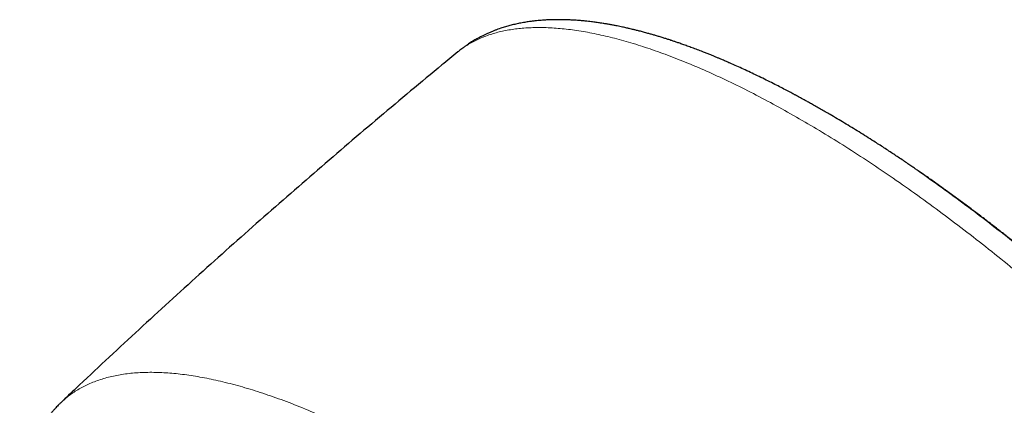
# Model space of a CAD drawing. Header units: millimetres. Extents: x 8 to 830, y 12 to 1725.
# Tile 124 of 256: x 607 to 651, y 674 to 691. Entities that reach past the tile are written whole.
import ezdxf

# ---------------------------------------------------------------- set-up
doc = ezdxf.new("R2010")
doc.units = ezdxf.units.MM

msp = doc.modelspace()

# ---------------------------------------------------------------- linework, layer by layer
at = {"color": 7, "linetype": 'Continuous', "lineweight": 30}
for p, q in [((626.806, 689.612), (626.796, 689.603)), ((609.128, 673.975), (609.132, 673.978))]:
    msp.add_line(p, q, dxfattribs=at)
for points, knots in [([(647.317, 684.307), (647.275, 684.336), (647.182, 684.4), (647.031, 684.503), (646.854, 684.624), (646.651, 684.761), (646.441, 684.902), (646.228, 685.044), (646.016, 685.184), (645.795, 685.329), (645.57, 685.475), (645.199, 685.713), (644.685, 686.036), (644.035, 686.434), (643.535, 686.731), (643.182, 686.936), (642.97, 687.058), (642.764, 687.175), (642.572, 687.283), (642.4, 687.378), (642.253, 687.46), (642.129, 687.527), (642.028, 687.582), (641.952, 687.623), (641.899, 687.652), (641.857, 687.675), (641.806, 687.702), (641.731, 687.742), (641.594, 687.815), (641.396, 687.92), (641.135, 688.055), (640.85, 688.2), (640.545, 688.353), (640.232, 688.506), (639.92, 688.655), (639.612, 688.8), (639.307, 688.939), (639.066, 689.047), (638.891, 689.124), (638.782, 689.171), (638.686, 689.212), (638.602, 689.248), (638.529, 689.279), (638.463, 689.307), (638.389, 689.338), (638.295, 689.377), (638.173, 689.428), (638.03, 689.486), (637.876, 689.548), (637.69, 689.621), (637.481, 689.702), (637.251, 689.788), (637.035, 689.868), (636.835, 689.939), (636.658, 690.001), (636.508, 690.052), (636.391, 690.091), (636.292, 690.124), (636.19, 690.158), (636.059, 690.2), (635.906, 690.248), (635.742, 690.298), (635.58, 690.347), (635.426, 690.391), (635.258, 690.439), (635.081, 690.487), (634.898, 690.535), (634.737, 690.576), (634.599, 690.61), (634.494, 690.635), (634.408, 690.655), (634.329, 690.673), (634.237, 690.694), (634.131, 690.717), (634.016, 690.741), (633.885, 690.768), (633.74, 690.796), (633.582, 690.825), (633.427, 690.852), (633.285, 690.875), (633.166, 690.894), (633.063, 690.909), (632.965, 690.923), (632.861, 690.937), (632.747, 690.951), (632.617, 690.966), (632.469, 690.982), (632.304, 690.998), (632.125, 691.012), (631.943, 691.024), (631.769, 691.033), (631.612, 691.039), (631.474, 691.042), (631.352, 691.043), (631.244, 691.043), (631.144, 691.043), (631.051, 691.041), (630.965, 691.038), (630.882, 691.035), (630.796, 691.032), (630.693, 691.026), (630.574, 691.018), (630.441, 691.008), (630.3, 690.994), (630.148, 690.977), (630.009, 690.959), (629.885, 690.94), (629.778, 690.923), (629.668, 690.903), (629.555, 690.882), (629.446, 690.859), (629.337, 690.834), (629.231, 690.809), (629.124, 690.782), (629.021, 690.754), (628.918, 690.724), (628.814, 690.692), (628.704, 690.656), (628.586, 690.615), (628.482, 690.577), (628.4, 690.545), (628.337, 690.52), (628.27, 690.492), (628.198, 690.461), (628.125, 690.429), (628.06, 690.399), (628.001, 690.371), (627.941, 690.342), (627.876, 690.31), (627.807, 690.274), (627.737, 690.237), (627.671, 690.201), (627.597, 690.159), (627.511, 690.108), (627.417, 690.051), (627.326, 689.992), (627.254, 689.945), (627.199, 689.907), (627.157, 689.878), (627.108, 689.843), (627.048, 689.799), (626.976, 689.745), (626.892, 689.68), (626.832, 689.632), (626.8, 689.606)], [0, 0, 0, 0, 0.004677, 0.0104, 0.017175, 0.025003, 0.033888, 0.041609, 0.049984, 0.058872, 0.067777, 0.076655, 0.102924, 0.12896, 0.154766, 0.163385, 0.171977, 0.180543, 0.188573, 0.195649, 0.201668, 0.206765, 0.210941, 0.214195, 0.216135, 0.217507, 0.219428, 0.222507, 0.226745, 0.236514, 0.247109, 0.259146, 0.27209, 0.285343, 0.298538, 0.311677, 0.324758, 0.33772, 0.342936, 0.347645, 0.351846, 0.355541, 0.358727, 0.361407, 0.364232, 0.36844, 0.373803, 0.380322, 0.387423, 0.39434, 0.405167, 0.415498, 0.425331, 0.43458, 0.442712, 0.449639, 0.45536, 0.458832, 0.463475, 0.46955, 0.477053, 0.484997, 0.492632, 0.499959, 0.506977, 0.516612, 0.525551, 0.533421, 0.540143, 0.545714, 0.548947, 0.552794, 0.557357, 0.562637, 0.568509, 0.574647, 0.582339, 0.590388, 0.598692, 0.60608, 0.612217, 0.61712, 0.622098, 0.627514, 0.63337, 0.64013, 0.647976, 0.65691, 0.666705, 0.67691, 0.686544, 0.695208, 0.702898, 0.709616, 0.715621, 0.721246, 0.726525, 0.731457, 0.736043, 0.740795, 0.746352, 0.753918, 0.761501, 0.769777, 0.778893, 0.788496, 0.794884, 0.801352, 0.808032, 0.815088, 0.822104, 0.828351, 0.835488, 0.841991, 0.848535, 0.855121, 0.861753, 0.868595, 0.876508, 0.884715, 0.888975, 0.892763, 0.897186, 0.902305, 0.907284, 0.911687, 0.915524, 0.919275, 0.923724, 0.928767, 0.933606, 0.938078, 0.942342, 0.949066, 0.955947, 0.962233, 0.968309, 0.971163, 0.974097, 0.97753, 0.981836, 0.987015, 0.993069, 1, 1, 1, 1]), ([(626.796, 689.603), (626.561, 689.41), (625.858, 688.833), (624.695, 687.863), (623.305, 686.696), (621.923, 685.52), (620.547, 684.337), (619.177, 683.146), (617.813, 681.947), (616.456, 680.741), (615.106, 679.527), (613.763, 678.305), (612.426, 677.077), (611.096, 675.84), (609.995, 674.808), (609.34, 674.185), (609.124, 673.979)], [0, 0, 0, 0, 0.038739, 0.115678, 0.192618, 0.269561, 0.346504, 0.423449, 0.500394, 0.577339, 0.654284, 0.731229, 0.808172, 0.885114, 0.962055, 1, 1, 1, 1]), ([(647.312, 684.311), (647.324, 684.303), (647.687, 684.057), (648.4, 683.547), (649.449, 682.781), (650.496, 681.986), (651.545, 681.163), (652.598, 680.307), (653.656, 679.421), (654.714, 678.504), (655.766, 677.565), (656.809, 676.604), (657.835, 675.63), (658.842, 674.645), (659.829, 673.651), (660.8, 672.644), (661.758, 671.619), (662.702, 670.579), (663.629, 669.525), (664.532, 668.466), (665.409, 667.403), (666.253, 666.344), (667.064, 665.293), (667.839, 664.251), (668.425, 663.442), (668.741, 662.982), (668.82, 662.866)], [0, 0, 0, 0, 0.001621, 0.046725, 0.091023, 0.135322, 0.17962, 0.223919, 0.269022, 0.314126, 0.35923, 0.404334, 0.449438, 0.493736, 0.538035, 0.582333, 0.626632, 0.671735, 0.716839, 0.761943, 0.807047, 0.852151, 0.896449, 0.940748, 0.985046, 1, 1, 1, 1]), ([(658.98, 674.516), (658.833, 674.662), (658.626, 674.867), (658.32, 675.168), (658.057, 675.423), (657.743, 675.727), (657.411, 676.044), (657.061, 676.376), (656.697, 676.716), (656.323, 677.062), (655.94, 677.413), (655.55, 677.766), (655.153, 678.122), (654.751, 678.477), (654.344, 678.833), (653.932, 679.188), (653.518, 679.541), (653.099, 679.893), (652.678, 680.243), (652.255, 680.59), (651.829, 680.935), (651.402, 681.277), (650.972, 681.615), (650.542, 681.95), (650.11, 682.281), (649.677, 682.608), (649.243, 682.931), (648.809, 683.25), (648.374, 683.564), (647.94, 683.874), (647.588, 684.121), (647.381, 684.263), (647.32, 684.306)], [0, 0, 0, 0, 0.039777, 0.055773, 0.082354, 0.109953, 0.139567, 0.170488, 0.202432, 0.235172, 0.268544, 0.302427, 0.336732, 0.371387, 0.406336, 0.441535, 0.476948, 0.512545, 0.548301, 0.584196, 0.620211, 0.656332, 0.692544, 0.728837, 0.765199, 0.801622, 0.838098, 0.874619, 0.911178, 0.94777, 0.984389, 1, 1, 1, 1]), ([(609.128, 673.982), (609.094, 673.95), (609.032, 673.889), (608.95, 673.807), (608.886, 673.739), (608.837, 673.686), (608.791, 673.636), (608.748, 673.586), (608.701, 673.532), (608.652, 673.474), (608.599, 673.408), (608.545, 673.34), (608.495, 673.274), (608.449, 673.213), (608.401, 673.146), (608.345, 673.066), (608.282, 672.971), (608.215, 672.866), (608.147, 672.755), (608.081, 672.639), (608.018, 672.524), (607.96, 672.41), (607.906, 672.3), (607.857, 672.192), (607.812, 672.09), (607.773, 671.995), (607.737, 671.906), (607.702, 671.811), (607.663, 671.705), (607.621, 671.579), (607.578, 671.441), (607.537, 671.298), (607.5, 671.158), (607.469, 671.026), (607.44, 670.896), (607.415, 670.772), (607.393, 670.653), (607.375, 670.546), (607.36, 670.448), (607.347, 670.356), (607.334, 670.26), (607.321, 670.148), (607.308, 670.02), (607.296, 669.88), (607.286, 669.736), (607.275, 669.539), (607.267, 669.29), (607.267, 668.991), (607.275, 668.7), (607.291, 668.411), (607.312, 668.137), (607.337, 667.879), (607.365, 667.638), (607.398, 667.392), (607.438, 667.131), (607.482, 666.87), (607.529, 666.615), (607.577, 666.38), (607.626, 666.152), (607.675, 665.936), (607.724, 665.733), (607.771, 665.543), (607.818, 665.366), (607.865, 665.191), (607.917, 665.005), (607.972, 664.814), (608.03, 664.62), (608.089, 664.426), (608.154, 664.222), (608.223, 664.012), (608.315, 663.737), (608.435, 663.395), (608.552, 663.077), (608.638, 662.848), (608.688, 662.718), (608.735, 662.597), (608.777, 662.491), (608.814, 662.399), (608.845, 662.322), (608.87, 662.26), (608.889, 662.213), (608.904, 662.176), (608.922, 662.132), (608.949, 662.068), (608.987, 661.975), (609.048, 661.828), (609.131, 661.635), (609.23, 661.405), (609.332, 661.175), (609.434, 660.949), (609.536, 660.727), (609.637, 660.509), (609.739, 660.293), (609.862, 660.038), (610.01, 659.735), (610.19, 659.376), (610.387, 658.991), (610.603, 658.58), (610.795, 658.222), (610.958, 657.924), (611.083, 657.698), (611.208, 657.476), (611.326, 657.268), (611.435, 657.076), (611.536, 656.902), (611.627, 656.745), (611.712, 656.601), (611.789, 656.47), (611.857, 656.355), (611.913, 656.262), (611.957, 656.187), (611.997, 656.122), (612.038, 656.054), (612.094, 655.96), (612.172, 655.832), (612.275, 655.663), (612.398, 655.464), (612.534, 655.246), (612.679, 655.014), (612.834, 654.771), (613, 654.511), (613.174, 654.243), (613.35, 653.974), (613.606, 653.587), (613.946, 653.082), (614.401, 652.422), (614.888, 651.731), (615.41, 651.01), (615.977, 650.245), (616.593, 649.435), (617.261, 648.579), (617.939, 647.732), (618.627, 646.894), (619.324, 646.065), (620.028, 645.247), (620.764, 644.412), (621.534, 643.558), (622.341, 642.685), (623.161, 641.819), (623.994, 640.961), (624.822, 640.128), (625.644, 639.319), (626.46, 638.535), (627.283, 637.762), (628.112, 637), (628.946, 636.25), (629.746, 635.549), (630.512, 634.891), (631.249, 634.272), (631.999, 633.655), (632.763, 633.041), (633.541, 632.43), (634.331, 631.824), (635.127, 631.228), (635.921, 630.649), (636.703, 630.094), (637.47, 629.564), (638.191, 629.079), (638.867, 628.636), (639.374, 628.312), (639.743, 628.081), (639.973, 627.938), (640.184, 627.808), (640.385, 627.685), (640.572, 627.572), (640.742, 627.47), (640.868, 627.395), (640.96, 627.341), (641.028, 627.301), (641.102, 627.258), (641.192, 627.205), (641.305, 627.139), (641.441, 627.059), (641.601, 626.967), (641.784, 626.863), (641.99, 626.747), (642.217, 626.619), (642.551, 626.435), (642.973, 626.207), (643.465, 625.948), (643.928, 625.711), (644.364, 625.495), (644.772, 625.297), (645.13, 625.129), (645.442, 624.986), (645.708, 624.866), (645.952, 624.759), (646.172, 624.664), (646.368, 624.581), (646.533, 624.512), (646.671, 624.455), (646.787, 624.408), (646.878, 624.371), (646.956, 624.339), (647.032, 624.309), (647.126, 624.272), (647.239, 624.228), (647.365, 624.179), (647.504, 624.126), (647.651, 624.071), (647.803, 624.016), (647.952, 623.962), (648.093, 623.911), (648.228, 623.864), (648.389, 623.809), (648.569, 623.748), (648.765, 623.684), (648.933, 623.63), (649.077, 623.586), (649.2, 623.548), (649.314, 623.514), (649.422, 623.482), (649.526, 623.452), (649.63, 623.422), (649.733, 623.394), (649.838, 623.365), (649.949, 623.335), (650.073, 623.303), (650.212, 623.267), (650.366, 623.229), (650.556, 623.184), (650.777, 623.134), (651.023, 623.082), (651.266, 623.035), (651.479, 622.996), (651.663, 622.965), (651.818, 622.94), (651.965, 622.919), (652.097, 622.901), (652.212, 622.886), (652.3, 622.875), (652.367, 622.867), (652.423, 622.861), (652.486, 622.854), (652.562, 622.847), (652.653, 622.838), (652.756, 622.829), (652.894, 622.818), (653.054, 622.807), (653.225, 622.798), (653.375, 622.792), (653.497, 622.789), (653.594, 622.787), (653.669, 622.787), (653.741, 622.787), (653.819, 622.787), (653.91, 622.788), (654.015, 622.791), (654.131, 622.794), (654.255, 622.8), (654.382, 622.808), (654.509, 622.817), (654.659, 622.83), (654.828, 622.849), (655.014, 622.873), (655.193, 622.9), (655.367, 622.931), (655.54, 622.966), (655.71, 623.005), (655.873, 623.046), (656.009, 623.084), (656.12, 623.118), (656.216, 623.148), (656.319, 623.182), (656.427, 623.221), (656.533, 623.261), (656.631, 623.3), (656.72, 623.337), (656.803, 623.373), (656.885, 623.411), (656.971, 623.451), (657.061, 623.496), (657.152, 623.544), (657.242, 623.592), (657.332, 623.643), (657.426, 623.699), (657.515, 623.754), (657.593, 623.805), (657.653, 623.845), (657.704, 623.88), (657.749, 623.911), (657.795, 623.944), (657.851, 623.985), (657.915, 624.033), (657.982, 624.085), (658.046, 624.136), (658.107, 624.187), (658.168, 624.238), (658.233, 624.295), (658.299, 624.355), (658.368, 624.419), (658.437, 624.485), (658.515, 624.563), (658.575, 624.625), (658.603, 624.655)], [0, 0, 0, 0, 0.002468, 0.004603, 0.006406, 0.007889, 0.009177, 0.01063, 0.011877, 0.013291, 0.015066, 0.016885, 0.018554, 0.020075, 0.021532, 0.023674, 0.026014, 0.02865, 0.031449, 0.034228, 0.037044, 0.039676, 0.042368, 0.044886, 0.047227, 0.049401, 0.051427, 0.053306, 0.055812, 0.058625, 0.0617, 0.064948, 0.067936, 0.070723, 0.073378, 0.076184, 0.078511, 0.080792, 0.082789, 0.0845, 0.08638, 0.08861, 0.091214, 0.094041, 0.096848, 0.099631, 0.105494, 0.111075, 0.116389, 0.121578, 0.126805, 0.13104, 0.135219, 0.139353, 0.143756, 0.14852, 0.152511, 0.156437, 0.160138, 0.163616, 0.166869, 0.169881, 0.172649, 0.17525, 0.178124, 0.18134, 0.184108, 0.187087, 0.190203, 0.193378, 0.196612, 0.202519, 0.208611, 0.210564, 0.2125, 0.214245, 0.215775, 0.217091, 0.218191, 0.219077, 0.219749, 0.220206, 0.220677, 0.221624, 0.222943, 0.224635, 0.227836, 0.231115, 0.234323, 0.237459, 0.240524, 0.243518, 0.246441, 0.249388, 0.253922, 0.258763, 0.26391, 0.269365, 0.275125, 0.278066, 0.281081, 0.284018, 0.286726, 0.289206, 0.291456, 0.293478, 0.29527, 0.297039, 0.298509, 0.299681, 0.300621, 0.30138, 0.302197, 0.303223, 0.304974, 0.307119, 0.309659, 0.312594, 0.315393, 0.318476, 0.321823, 0.325212, 0.328582, 0.331932, 0.339753, 0.347465, 0.356505, 0.365392, 0.374127, 0.384747, 0.395231, 0.405621, 0.415916, 0.426117, 0.436224, 0.446238, 0.457205, 0.468172, 0.479138, 0.490104, 0.50107, 0.511454, 0.521839, 0.532224, 0.542609, 0.552995, 0.563381, 0.572294, 0.581332, 0.590529, 0.599883, 0.609397, 0.619069, 0.6289, 0.638663, 0.648316, 0.657804, 0.667126, 0.675192, 0.68313, 0.686214, 0.689163, 0.691845, 0.694257, 0.696817, 0.698983, 0.700757, 0.701653, 0.702495, 0.703361, 0.704497, 0.705954, 0.707712, 0.70977, 0.712129, 0.714789, 0.71775, 0.721007, 0.727831, 0.734332, 0.74051, 0.746365, 0.751896, 0.757103, 0.761027, 0.764738, 0.768146, 0.771221, 0.773964, 0.776374, 0.778221, 0.779829, 0.781309, 0.782116, 0.783193, 0.784542, 0.786161, 0.788052, 0.790006, 0.792185, 0.794455, 0.796633, 0.79872, 0.800713, 0.802615, 0.80586, 0.808793, 0.811416, 0.813494, 0.815327, 0.81704, 0.818702, 0.820311, 0.821868, 0.823507, 0.825086, 0.826783, 0.828727, 0.830918, 0.833356, 0.83604, 0.840024, 0.844023, 0.848013, 0.851992, 0.85464, 0.857283, 0.859841, 0.862111, 0.864082, 0.865753, 0.866711, 0.867578, 0.868654, 0.86999, 0.871587, 0.873445, 0.875483, 0.878927, 0.882023, 0.88477, 0.887158, 0.888766, 0.890138, 0.891363, 0.8928, 0.894522, 0.896503, 0.898742, 0.901182, 0.903646, 0.90612, 0.908605, 0.912504, 0.916264, 0.919843, 0.923436, 0.927069, 0.930677, 0.934233, 0.937549, 0.939501, 0.941561, 0.943845, 0.946353, 0.948836, 0.951054, 0.953054, 0.954924, 0.956804, 0.958788, 0.960945, 0.963188, 0.965306, 0.967342, 0.969611, 0.972169, 0.973914, 0.97543, 0.9767, 0.977728, 0.978822, 0.980143, 0.981948, 0.983695, 0.985321, 0.986848, 0.988422, 0.990035, 0.991833, 0.993882, 0.996091, 0.998133, 1, 1, 1, 1])]:
    msp.add_open_spline(points, degree=3, knots=knots, dxfattribs=at)
at = {"color": 8, "linetype": 'Continuous', "lineweight": 0}
for points, knots in [([(642.021, 686.627), (641.675, 686.823), (640.984, 687.216), (639.97, 687.753), (638.975, 688.25), (638.001, 688.702), (637.057, 689.108), (636.143, 689.467), (635.261, 689.78), (634.407, 690.048), (633.578, 690.272), (632.775, 690.45), (632.001, 690.582), (631.263, 690.665), (630.56, 690.7), (629.9, 690.687), (629.283, 690.627), (628.708, 690.521), (628.173, 690.368), (627.675, 690.169), (627.223, 689.917), (626.933, 689.73), (626.808, 689.614), (626.806, 689.612)], [0, 0, 0, 0, 0.0503193, 0.1006387, 0.150958, 0.2012774, 0.2515967, 0.3010176, 0.3504385, 0.3998595, 0.4492804, 0.4995997, 0.5499191, 0.6002384, 0.6505577, 0.7008771, 0.750298, 0.7997189, 0.8491398, 0.8985607, 0.9488801, 0.9991994, 1, 1, 1, 1]), ([(674.168, 642.386), (674.214, 642.438), (674.369, 642.618), (674.584, 642.971), (674.814, 643.439), (674.993, 643.949), (675.128, 644.498), (675.216, 645.091), (675.257, 645.727), (675.25, 646.406), (675.194, 647.121), (675.09, 647.873), (674.939, 648.654), (674.742, 649.463), (674.501, 650.298), (674.214, 651.161), (673.88, 652.057), (673.499, 652.985), (673.071, 653.942), (672.599, 654.922), (672.083, 655.923), (671.528, 656.937), (670.937, 657.962), (670.31, 658.995), (669.646, 660.04), (668.941, 661.103), (668.196, 662.18), (667.412, 663.271), (666.595, 664.367), (665.746, 665.465), (664.872, 666.557), (663.976, 667.641), (663.059, 668.715), (662.119, 669.783), (661.15, 670.851), (660.155, 671.914), (659.134, 672.973), (658.096, 674.017), (657.043, 675.045), (655.984, 676.049), (654.919, 677.027), (653.852, 677.979), (652.779, 678.908), (651.694, 679.817), (650.599, 680.705), (649.498, 681.57), (648.398, 682.403), (647.301, 683.205), (646.216, 683.968), (645.146, 684.692), (644.091, 685.376), (643.047, 686.025), (642.363, 686.426), (642.021, 686.627)], [0, 0, 0, 0, 0.008301, 0.028307, 0.047955, 0.067603, 0.087251, 0.1069, 0.126905, 0.14691, 0.166916, 0.186921, 0.206927, 0.226575, 0.246223, 0.265871, 0.28552, 0.305525, 0.325531, 0.345536, 0.365541, 0.385547, 0.405195, 0.424843, 0.444492, 0.46414, 0.484145, 0.504151, 0.524156, 0.544161, 0.564167, 0.583815, 0.603463, 0.623112, 0.64276, 0.662765, 0.682771, 0.702776, 0.722782, 0.742787, 0.762435, 0.782083, 0.801732, 0.82138, 0.841385, 0.861391, 0.881396, 0.901402, 0.921407, 0.941055, 0.960704, 0.980352, 1, 1, 1, 1]), ([(609.132, 673.978), (609.212, 674.054), (609.416, 674.249), (609.796, 674.51), (610.269, 674.768), (610.791, 674.977), (611.361, 675.137), (611.974, 675.248), (612.629, 675.309), (613.321, 675.319), (614.047, 675.279), (614.806, 675.191), (615.601, 675.055), (616.434, 674.87), (617.306, 674.634), (618.214, 674.348), (619.153, 674.014), (620.12, 673.631), (621.107, 673.204), (622.113, 672.734), (623.134, 672.223), (624.175, 671.671), (624.883, 671.268), (625.237, 671.067)], [0, 0, 0, 0, 0.030736, 0.078763, 0.12679, 0.175689, 0.224589, 0.273489, 0.322389, 0.371288, 0.419315, 0.467342, 0.515368, 0.563395, 0.612295, 0.661194, 0.710094, 0.758994, 0.807893, 0.85592, 0.903947, 0.951973, 1, 1, 1, 1])]:
    msp.add_open_spline(points, degree=3, knots=knots, dxfattribs=at)

doc.saveas('drawing.dxf')
